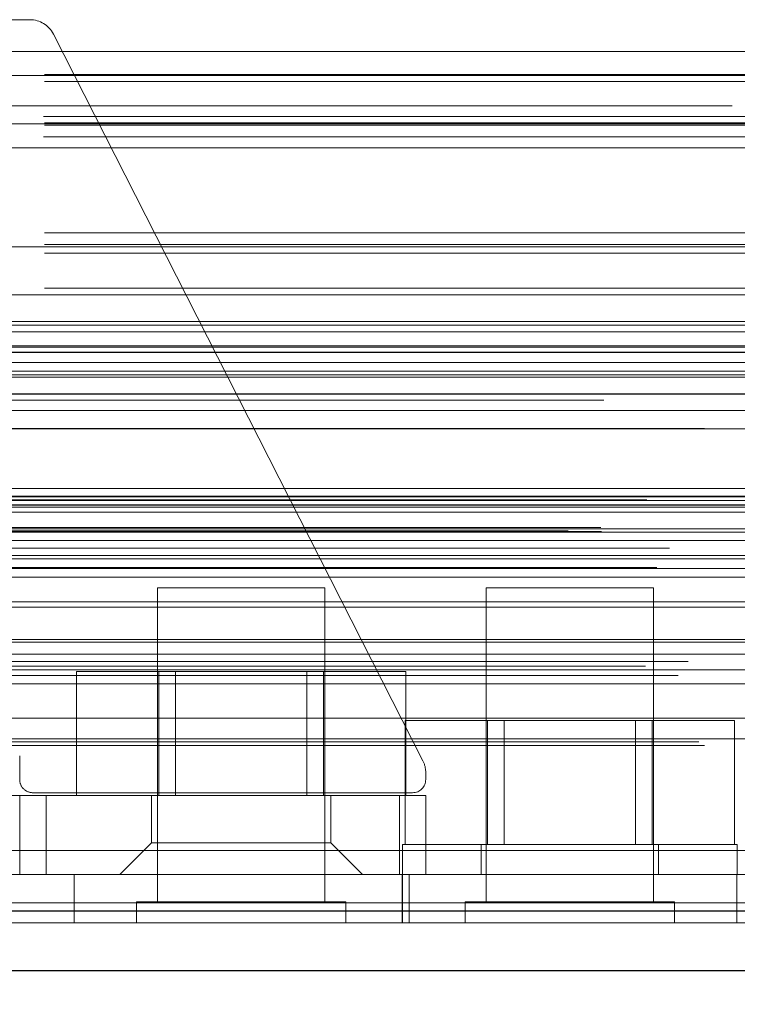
# Model space of a CAD drawing. Header units: inches. Extents: x 0.2 to 10.8, y 0.2 to 8.2.
# Tile 100 of 164: x 2.7564 to 2.81, y 6.7864 to 6.8599. Entities that reach past the tile are written whole.
import ezdxf

# ---------------------------------------------------------------- set-up
doc = ezdxf.new("R2010")
doc.units = ezdxf.units.IN
doc.header["$MEASUREMENT"] = 0
doc.linetypes.add('HIDDEN', pattern=[0.07500000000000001, 0.05, -0.025])
doc.layers.add('DIMENSIONS', color=140, linetype='Continuous')
doc.styles.add('SLDTEXTSTYLE0', font='TXT', dxfattribs={"width": 0.7})
doc.dimstyles.new('SLDDIMSTYLE1', dxfattribs={"dimtxt": 0.0849609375, "dimasz": 0.13, "dimexe": 0, "dimexo": 0.0625, "dimgap": 0.021240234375, "dimtad": 0, "dimtih": 1, "dimtoh": 1, "dimlfac": 20, "dimrnd": 1e-09, "dimzin": 12, "dimdsep": 46, "dimtxsty": 'SLDTEXTSTYLE0', "dimsah": 1, "dimcen": 0.09, "dimadec": 0, "dimazin": 3, "dimtfac": 1, "dimtmove": 0, "dimatfit": 0, "dimfxl": 0, "dimfrac": 2, "dimtolj": 1, "dimtzin": 12, "dimarcsym": 0})

# ---------------------------------------------------------------- blocks, each defined once
blk = doc.blocks.new('_D_4')
at = {"layer": 'DIMENSIONS'}
for p, q in [((2.671702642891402, 6.798774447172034), (2.671702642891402, 6.512021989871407)), ((2.75246799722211, 6.754930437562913), (2.75246799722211, 6.512021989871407)), ((2.671702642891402, 6.637021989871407), (2.421702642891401, 6.637021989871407)), ((2.75246799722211, 6.637021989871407), (2.986992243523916, 6.637021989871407)), ((3.102118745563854, 6.637021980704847), (3.073588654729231, 6.637021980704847)), ((3.073588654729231, 6.637021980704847), (3.073588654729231, 6.501991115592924)), ((3.354587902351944, 6.637021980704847), (3.383117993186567, 6.637021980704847)), ((3.383117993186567, 6.637021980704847), (3.383117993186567, 6.501991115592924)), ((3.073588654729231, 6.501991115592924), (3.102118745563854, 6.501991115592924)), ((3.383117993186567, 6.501991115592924), (3.354587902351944, 6.501991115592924))]:
    blk.add_line(p, q, dxfattribs=at)
for points in [[(2.671702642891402, 6.637021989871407), (2.541702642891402, 6.657021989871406), (2.541702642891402, 6.617021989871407)], [(2.75246799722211, 6.637021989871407), (2.88246799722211, 6.617021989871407), (2.88246799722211, 6.657021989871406)]]:
    blk.add_solid(points, dxfattribs=at)
at = {"layer": 'DIMENSIONS', "char_height": 0.08333333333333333, "attachment_point": 1, "style": 'SLDTEXTSTYLE0'}
for s, insert in [('1.62', (3.102118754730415, 6.763464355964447)), ('41.0', (3.102118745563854, 6.609413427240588))]:
    blk.add_mtext(s, dxfattribs=dict(at, insert=insert))

msp = doc.modelspace()

# ---------------------------------------------------------------- linework, layer by layer
at = {"color": 7, "linetype": 'HIDDEN', "lineweight": 18}
for p, q in [((2.755420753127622, 6.859851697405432), (2.757166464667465, 6.859851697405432)), ((2.758920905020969, 6.858775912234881), (2.786505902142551, 6.804563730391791)), ((2.733252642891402, 6.857478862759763), (3.058252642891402, 6.857478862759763)), ((2.733252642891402, 6.857478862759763), (3.058252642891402, 6.857478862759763)), ((3.058252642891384, 6.855756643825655), (2.733252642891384, 6.855756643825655)), ((2.733252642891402, 6.855678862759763), (3.058252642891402, 6.855678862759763)), ((3.058252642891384, 6.855250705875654), (2.733252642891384, 6.855250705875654)), ((4.409602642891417, 6.853428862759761), (2.733802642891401, 6.853428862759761)), ((3.058252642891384, 6.852156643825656), (2.733252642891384, 6.852156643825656)), ((3.058188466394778, 6.852638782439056), (2.73331681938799, 6.852638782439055)), ((3.058252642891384, 6.851987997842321), (2.733252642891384, 6.851987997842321)), ((2.733382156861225, 6.852078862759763), (3.058123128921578, 6.852078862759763)), ((3.058188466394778, 6.851117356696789), (2.73331681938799, 6.851117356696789)), ((2.733684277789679, 6.850278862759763), (3.057821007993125, 6.850278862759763)), ((2.733684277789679, 6.850278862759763), (3.057821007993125, 6.850278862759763)), ((3.058252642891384, 6.843949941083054), (2.733252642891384, 6.843949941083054)), ((3.058252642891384, 6.843079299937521), (2.733252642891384, 6.843079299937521)), ((2.733252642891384, 6.842910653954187), (3.058252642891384, 6.842910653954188)), ((3.058252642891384, 6.842428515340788), (2.733252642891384, 6.842428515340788)), ((3.058252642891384, 6.83981659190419), (2.733252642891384, 6.83981659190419)), ((2.733252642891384, 6.839310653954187), (3.058252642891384, 6.839310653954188)), ((2.733802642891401, 6.837328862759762), (4.409602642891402, 6.837328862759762)), ((2.733802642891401, 6.837328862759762), (4.409602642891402, 6.837328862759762)), ((2.733848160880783, 6.837328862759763), (4.40955712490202, 6.837328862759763)), ((2.733848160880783, 6.837328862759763), (4.40955712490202, 6.837328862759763)), ((2.733848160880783, 6.837328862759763), (4.40955712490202, 6.837328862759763)), ((2.733848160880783, 6.837328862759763), (4.40955712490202, 6.837328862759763)), ((3.039502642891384, 6.837050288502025), (2.752002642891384, 6.837050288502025)), ((2.733802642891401, 6.836568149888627), (4.409602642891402, 6.836568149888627)), ((2.733802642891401, 6.835528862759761), (4.409602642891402, 6.835528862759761)), ((4.431485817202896, 6.833614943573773), (2.711896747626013, 6.833614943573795)), ((4.424569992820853, 6.833180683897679), (2.718808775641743, 6.833180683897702)), ((2.733802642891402, 6.833357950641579), (4.409602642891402, 6.833357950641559)), ((2.719234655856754, 6.830704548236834), (4.424146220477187, 6.830704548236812)), ((4.443997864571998, 6.824872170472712), (2.699383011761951, 6.824872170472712)), ((2.702648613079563, 6.824292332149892), (4.440732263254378, 6.82429233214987)), ((4.440606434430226, 6.824308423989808), (2.702774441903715, 6.824308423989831)), ((2.703226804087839, 6.824021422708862), (4.440154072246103, 6.824021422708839)), ((2.703226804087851, 6.824021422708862), (4.440154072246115, 6.824021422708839)), ((2.712668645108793, 6.82361885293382), (4.430712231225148, 6.823618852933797)), ((2.712668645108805, 6.82361885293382), (4.43071223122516, 6.823618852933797)), ((2.716316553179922, 6.823661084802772), (4.42706432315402, 6.823661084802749)), ((2.716316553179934, 6.823661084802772), (4.427064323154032, 6.823661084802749)), ((2.716780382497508, 6.823989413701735), (4.426600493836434, 6.823989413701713)), ((2.71678038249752, 6.823989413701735), (4.426600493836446, 6.823989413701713)), ((2.724648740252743, 6.823472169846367), (4.418698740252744, 6.823472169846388)), ((2.712168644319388, 6.823113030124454), (4.431212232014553, 6.823113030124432)), ((2.7121686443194, 6.823113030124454), (4.431212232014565, 6.823113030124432)), ((2.697357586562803, 6.821711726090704), (4.446023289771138, 6.821711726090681)), ((2.697357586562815, 6.821711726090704), (4.44602328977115, 6.821711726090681)), ((2.69978506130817, 6.8219669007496), (4.443595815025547, 6.821966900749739)), ((2.699838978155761, 6.821661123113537), (4.443541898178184, 6.821661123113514)), ((2.712168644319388, 6.82186885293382), (4.431212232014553, 6.821868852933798)), ((2.7121686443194, 6.82186885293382), (4.431212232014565, 6.821868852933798)), ((2.712418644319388, 6.82161885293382), (4.430962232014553, 6.821618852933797)), ((4.442221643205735, 6.820998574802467), (2.701182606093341, 6.82099857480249)), ((2.70039877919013, 6.82042907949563), (4.442982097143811, 6.820429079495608)), ((2.704927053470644, 6.820410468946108), (4.438453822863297, 6.820410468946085)), ((2.712418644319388, 6.819868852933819), (4.430962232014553, 6.819868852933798)), ((2.712168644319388, 6.81961885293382), (4.431212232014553, 6.819618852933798)), ((2.7121686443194, 6.81961885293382), (4.431212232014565, 6.819618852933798)), ((2.703981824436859, 6.818988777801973), (4.4393959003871, 6.81898877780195)), ((2.712168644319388, 6.818914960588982), (4.431212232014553, 6.81891496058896)), ((4.428213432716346, 6.818245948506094), (2.715169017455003, 6.818245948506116)), ((2.779190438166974, 6.817472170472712), (2.766690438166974, 6.817472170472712)), ((2.766690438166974, 6.817472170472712), (2.766690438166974, 6.794034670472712)), ((2.779190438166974, 6.794034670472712), (2.779190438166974, 6.817472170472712)), ((2.803732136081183, 6.817472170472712), (2.791232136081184, 6.817472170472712)), ((2.791232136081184, 6.817472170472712), (2.791232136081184, 6.794034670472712)), ((2.803732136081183, 6.794034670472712), (2.803732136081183, 6.817472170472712)), ((2.712909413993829, 6.816412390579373), (4.430488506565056, 6.81641239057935)), ((2.714745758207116, 6.81600736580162), (4.428635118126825, 6.816007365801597)), ((2.714745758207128, 6.81600736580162), (4.428635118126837, 6.816007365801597)), ((2.712168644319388, 6.813412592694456), (4.431212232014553, 6.813412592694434)), ((4.427753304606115, 6.813603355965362), (2.715633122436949, 6.813603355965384)), ((4.439775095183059, 6.812499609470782), (2.703609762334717, 6.812499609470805)), ((2.706318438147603, 6.811974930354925), (4.437062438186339, 6.811974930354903)), ((2.703136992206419, 6.811624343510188), (4.440243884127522, 6.811624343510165)), ((2.712168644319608, 6.811345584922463), (4.431212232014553, 6.81134558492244)), ((2.712719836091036, 6.811341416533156), (4.430654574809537, 6.811341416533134)), ((2.760642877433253, 6.801977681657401), (2.760642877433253, 6.811227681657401)), ((2.766791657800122, 6.811227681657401), (2.760642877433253, 6.811227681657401)), ((2.766791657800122, 6.801977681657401), (2.766791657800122, 6.811227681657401)), ((2.779089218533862, 6.811227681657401), (2.766791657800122, 6.811227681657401)), ((2.768042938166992, 6.811227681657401), (2.768042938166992, 6.801977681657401)), ((2.777837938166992, 6.801977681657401), (2.777837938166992, 6.811227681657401)), ((2.779089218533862, 6.801977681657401), (2.779089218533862, 6.811227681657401)), ((2.785237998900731, 6.811227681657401), (2.779089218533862, 6.811227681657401)), ((2.785237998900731, 6.801977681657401), (2.785237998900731, 6.811227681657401)), ((2.70555942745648, 6.810923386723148), (4.437815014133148, 6.810923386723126)), ((2.714188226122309, 6.810309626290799), (4.42919265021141, 6.810309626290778)), ((2.712168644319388, 6.807724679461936), (4.431212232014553, 6.807724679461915)), ((2.785184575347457, 6.798322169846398), (2.785184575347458, 6.807572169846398)), ((2.791333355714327, 6.807572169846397), (2.785184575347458, 6.807572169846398)), ((2.791333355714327, 6.798322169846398), (2.791333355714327, 6.807572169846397)), ((2.803630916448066, 6.807572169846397), (2.791333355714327, 6.807572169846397)), ((2.792584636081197, 6.807572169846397), (2.792584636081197, 6.798322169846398)), ((2.802379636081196, 6.798322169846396), (2.802379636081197, 6.807572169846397)), ((2.803630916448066, 6.798322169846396), (2.803630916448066, 6.807572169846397)), ((2.809779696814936, 6.807572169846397), (2.803630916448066, 6.807572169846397)), ((2.809779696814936, 6.798322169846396), (2.809779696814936, 6.807572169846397)), ((2.707099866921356, 6.805964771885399), (4.436281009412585, 6.805964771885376)), ((2.712168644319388, 6.806205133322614), (4.431212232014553, 6.806205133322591)), ((2.7121686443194, 6.806205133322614), (4.431212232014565, 6.806205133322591)), ((2.707538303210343, 6.805705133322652), (4.435842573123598, 6.805705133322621)), ((2.756405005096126, 6.804930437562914), (2.756405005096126, 6.803158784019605)), ((2.786719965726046, 6.803671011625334), (2.786719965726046, 6.803158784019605)), ((2.785735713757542, 6.802174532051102), (2.75738925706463, 6.802174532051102)), ((2.755420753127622, 6.801977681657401), (2.756405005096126, 6.801977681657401)), ((2.756405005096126, 6.796072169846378), (2.756405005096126, 6.801977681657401)), ((2.756405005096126, 6.801977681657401), (2.758373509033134, 6.801977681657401)), ((2.758373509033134, 6.796072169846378), (2.758373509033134, 6.801977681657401)), ((2.784751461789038, 6.801977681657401), (2.758373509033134, 6.801977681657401)), ((2.758373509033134, 6.796072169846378), (2.758373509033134, 6.801977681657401)), ((2.758373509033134, 6.796072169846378), (2.758373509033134, 6.801977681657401)), ((2.758373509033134, 6.796072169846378), (2.758373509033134, 6.801977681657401)), ((2.758373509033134, 6.796072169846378), (2.758373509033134, 6.801977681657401)), ((2.758373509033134, 6.796072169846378), (2.758373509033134, 6.801977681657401)), ((2.758373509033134, 6.796072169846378), (2.758373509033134, 6.801977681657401)), ((2.758373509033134, 6.796072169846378), (2.758373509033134, 6.801977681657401)), ((2.766247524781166, 6.801977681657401), (2.766247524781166, 6.798434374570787)), ((2.779633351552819, 6.798434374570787), (2.779633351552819, 6.801977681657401)), ((2.784751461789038, 6.801977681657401), (2.786719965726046, 6.801977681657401)), ((2.784751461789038, 6.796072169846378), (2.784751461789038, 6.801977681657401)), ((2.784751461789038, 6.796072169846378), (2.784751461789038, 6.801977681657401)), ((2.784751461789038, 6.796072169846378), (2.784751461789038, 6.801977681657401)), ((2.784751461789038, 6.796072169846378), (2.784751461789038, 6.801977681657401)), ((2.784751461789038, 6.796072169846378), (2.784751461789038, 6.801977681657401)), ((2.784751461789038, 6.796072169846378), (2.784751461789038, 6.801977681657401)), ((2.784751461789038, 6.796072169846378), (2.784751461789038, 6.801977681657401)), ((2.784751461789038, 6.796072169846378), (2.784751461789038, 6.801977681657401)), ((2.786719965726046, 6.796072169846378), (2.786719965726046, 6.801977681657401)), ((2.750548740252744, 6.797872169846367), (4.392798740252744, 6.797872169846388)), ((2.750548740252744, 6.797872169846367), (4.392798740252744, 6.797872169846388)), ((4.392798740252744, 6.797872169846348), (2.750582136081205, 6.797872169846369)), ((4.392798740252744, 6.797872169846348), (2.750582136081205, 6.797872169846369)), ((2.766247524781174, 6.798434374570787), (2.763885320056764, 6.796072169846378)), ((2.766247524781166, 6.798434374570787), (2.779633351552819, 6.798434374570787)), ((2.781995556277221, 6.796072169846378), (2.779633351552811, 6.798434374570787)), ((2.809982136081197, 6.798322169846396), (2.784982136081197, 6.798322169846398)), ((2.784982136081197, 6.798322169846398), (2.784982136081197, 6.796072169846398)), ((2.790857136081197, 6.798322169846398), (2.790857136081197, 6.796072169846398)), ((2.804107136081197, 6.796072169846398), (2.804107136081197, 6.798322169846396)), ((2.809982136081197, 6.796072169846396), (2.809982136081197, 6.798322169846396)), ((2.750548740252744, 6.796072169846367), (4.392798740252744, 6.796072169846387)), ((2.760482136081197, 6.796072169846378), (2.760482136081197, 6.792472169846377)), ((2.784948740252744, 6.796072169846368), (2.784948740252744, 6.792472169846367)), ((2.784982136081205, 6.796072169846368), (2.784982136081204, 6.792472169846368)), ((2.785482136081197, 6.792472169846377), (2.785482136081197, 6.796072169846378)), ((2.809948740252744, 6.792472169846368), (2.809948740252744, 6.796072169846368)), ((4.438547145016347, 6.793959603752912), (2.704833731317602, 6.793959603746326)), ((2.704833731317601, 6.793959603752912), (4.438547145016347, 6.793959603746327)), ((2.780752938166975, 6.794034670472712), (2.765127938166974, 6.794034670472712)), ((2.765127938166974, 6.794034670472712), (2.765127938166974, 6.792472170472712)), ((2.780752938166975, 6.792472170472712), (2.780752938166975, 6.794034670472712)), ((2.805294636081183, 6.794034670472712), (2.789669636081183, 6.794034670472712)), ((2.789669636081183, 6.794034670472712), (2.789669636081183, 6.792472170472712)), ((2.805294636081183, 6.792472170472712), (2.805294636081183, 6.794034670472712)), ((2.704833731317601, 6.793334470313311), (4.438547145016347, 6.793334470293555)), ((4.436780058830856, 6.792472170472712), (2.706600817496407, 6.792472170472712))]:
    msp.add_line(p, q, dxfattribs=at)
at = {"color": 7, "linetype": 'Continuous', "lineweight": 25}
for p, q in [((2.733802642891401, 6.835046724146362), (4.409602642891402, 6.835046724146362)), ((2.733802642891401, 6.831928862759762), (4.409602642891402, 6.831928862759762)), ((4.443997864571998, 6.824247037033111), (2.699383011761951, 6.824247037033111)), ((4.438547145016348, 6.793334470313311), (2.704833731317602, 6.793334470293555)), ((4.436780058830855, 6.788872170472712), (2.706600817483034, 6.788872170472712))]:
    msp.add_line(p, q, dxfattribs=at)
at = {"color": 7, "linetype": 'HIDDEN', "lineweight": 18, "flags": 128}
for points in [[(4.45141733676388, 6.835419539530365), (3.585613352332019, 6.835419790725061), (2.69197889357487, 6.835419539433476)], [(4.440458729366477, 6.834285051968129), (3.585613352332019, 6.834285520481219), (2.70294991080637, 6.834285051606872)], [(4.424585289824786, 6.833180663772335), (3.585613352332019, 6.83318021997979), (2.718811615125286, 6.833180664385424)], [(2.700014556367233, 6.831467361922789), (3.500508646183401, 6.831469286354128), (4.443362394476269, 6.831467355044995)], [(2.70001593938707, 6.831467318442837), (3.608248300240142, 6.831467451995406), (4.443360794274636, 6.831467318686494)], [(2.707539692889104, 6.829343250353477), (3.55777150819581, 6.829343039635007), (4.435843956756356, 6.82934325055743)], [(2.71279973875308, 6.829332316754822), (3.55777150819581, 6.829332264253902), (4.43057902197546, 6.829332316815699)]]:
    msp.add_lwpolyline(points, dxfattribs=at)
at = {"color": 7, "linetype": 'HIDDEN', "lineweight": 18}
for centre, radius, start, end in [((2.757166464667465, 6.857883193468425), 0.001968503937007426, 26.96853591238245, 90), ((2.784751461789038, 6.803671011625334), 0.001968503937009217, 0, 26.96853591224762), ((2.75738925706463, 6.803158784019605), 0.0009842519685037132, 180, 270.0000000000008), ((2.785735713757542, 6.803158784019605), 0.0009842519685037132, 270.0000000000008, 0)]:
    msp.add_arc(centre, radius, start, end, dxfattribs=at)

# ---------------------------------------------------------------- dimensions: what is measured, and where the dimension line sits
at = {"layer": 'DIMENSIONS'}
dim = msp.add_linear_dim(base=(2.75246799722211, 6.637021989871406), p1=(2.671702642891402, 6.848774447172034), p2=(2.75246799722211, 6.804930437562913), dimstyle='SLDDIMSTYLE1', dxfattribs=at)
dim.commit()
dim.dimension.update_dxf_attribs({"geometry": '_D_4', "text_midpoint": (3.228353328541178, 6.637021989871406), "dimtype": 160})

doc.saveas('drawing.dxf')
